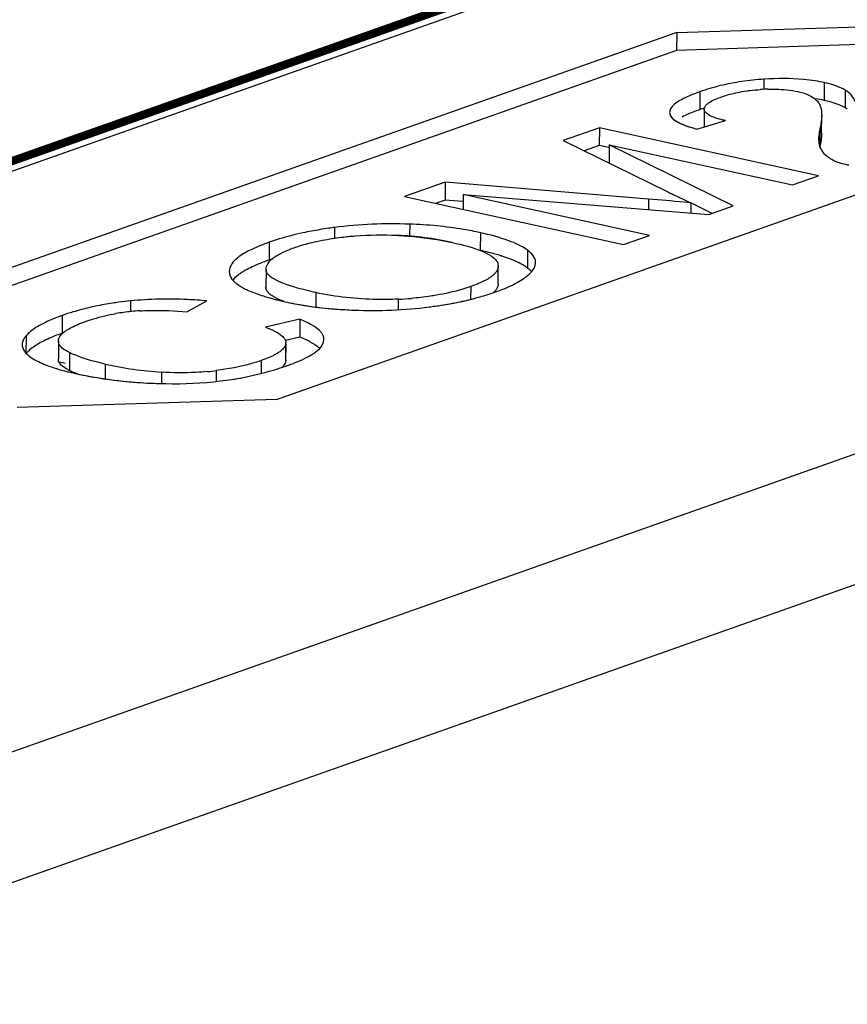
# Model space of a CAD drawing. Header units: millimetres. Extents: x 0 to 841, y 0 to 595.
# Tile 46 of 59: x 707 to 716, y 539 to 550. Entities that reach past the tile are written whole.
import ezdxf

# ---------------------------------------------------------------- set-up
doc = ezdxf.new("R2010")
doc.units = ezdxf.units.MM
doc.header["$LTSCALE"] = 65.395
for name, color, linetype in [('3D-TOPRH-WS-SHAPE', 7, 'CONTINUOUS'), ('BODY_CASE-WS-SHAPE', 7, 'CONTINUOUS'), ('PCB_MAIN_WS-RH-SHAPE', 7, 'CONTINUOUS')]:
    doc.layers.add(name, color=color, linetype=linetype)

msp = doc.modelspace()

# ---------------------------------------------------------------- linework, layer by layer
at = {"layer": '3D-TOPRH-WS-SHAPE', "color": 7, "linetype": 'Continuous'}
for p, q in [((773.786, 565.484), (702.609, 540.348)), ((774.573, 564.35), (703.395, 539.214)), ((717.834, 552), (698.567, 545.196)), ((714.312, 549.718), (717.118, 549.806)), ((714.312, 549.718), (704.494, 546.251)), ((714.312, 549.718), (714.311, 549.526)), ((717.118, 549.614), (714.311, 549.526)), ((714.311, 549.526), (704.83, 546.177)), ((709.985, 545.752), (719.803, 549.219)), ((715.254, 549.214), (715.254, 549.103)), ((715.908, 549.177), (715.907, 548.985)), ((714.562, 549.078), (714.561, 548.886)), ((716.134, 549.097), (716.133, 548.905)), ((714.236, 548.862), (714.235, 548.855)), ((714.609, 548.891), (714.608, 548.699)), ((714.609, 548.885), (714.609, 548.891)), ((714.609, 548.885), (714.609, 548.693)), ((715.879, 548.632), (715.88, 548.824)), ((713.476, 548.689), (713.083, 548.55)), ((713.476, 548.689), (713.475, 548.497)), ((715.845, 548.171), (713.476, 548.689)), ((714.53, 548.675), (714.839, 548.767)), ((715.861, 548.678), (715.86, 548.485)), ((713.083, 548.55), (714.202, 548.003)), ((713.475, 548.497), (713.311, 548.439)), ((713.574, 548.475), (713.475, 548.497)), ((713.581, 548.505), (713.58, 548.313)), ((713.581, 548.505), (715.563, 548.072)), ((714.921, 547.845), (713.581, 548.505)), ((715.563, 548.072), (715.845, 548.171)), ((711.808, 548.1), (711.368, 547.945)), ((711.808, 548.1), (711.807, 547.908)), ((714.008, 547.918), (711.808, 548.1)), ((711.368, 547.945), (713.737, 547.427)), ((712.002, 547.967), (712.002, 547.806)), ((712.002, 547.967), (714.658, 547.752)), ((714.019, 547.526), (712.002, 547.967)), ((711.807, 547.908), (711.704, 547.871)), ((711.996, 547.892), (711.807, 547.908)), ((714.008, 547.918), (714.008, 547.804)), ((714.464, 547.878), (714.388, 547.885)), ((714.464, 547.878), (714.464, 547.767)), ((714.694, 547.764), (714.464, 547.878)), ((714.658, 547.752), (714.921, 547.845)), ((711.424, 547.648), (711.423, 547.518)), ((710.612, 547.612), (710.612, 547.495)), ((712.188, 547.555), (712.187, 547.363)), ((713.737, 547.427), (714.019, 547.526)), ((709.904, 547.451), (709.903, 547.259)), ((712.698, 547.366), (712.697, 547.174)), ((712.378, 547.219), (712.382, 547.193)), ((712.381, 547.001), (712.382, 547.193)), ((709.471, 547.137), (709.475, 547.109)), ((709.87, 547.158), (709.869, 546.966)), ((709.87, 547.154), (709.869, 546.962)), ((709.87, 547.154), (709.87, 547.158)), ((709.869, 546.962), (709.869, 546.966)), ((710.409, 546.908), (710.409, 546.752)), ((712.084, 546.973), (712.083, 546.835)), ((708.405, 546.817), (708.404, 546.703)), ((709.014, 546.7), (709.229, 546.818)), ((711.299, 546.836), (711.298, 546.723)), ((707.666, 546.66), (707.666, 546.468)), ((710.234, 546.619), (709.863, 546.533)), ((710.234, 546.619), (710.234, 546.427)), ((707.274, 546.439), (707.273, 546.247)), ((707.624, 546.384), (707.624, 546.192)), ((710.234, 546.427), (710.079, 546.391)), ((710.083, 546.353), (710.082, 546.161)), ((710.084, 546.175), (710.085, 546.367)), ((710.493, 546.373), (710.496, 546.401)), ((707.745, 546.259), (707.744, 546.066)), ((708.13, 546.135), (708.13, 545.975)), ((709.819, 546.173), (709.819, 546.035)), ((710.084, 546.175), (710.082, 546.161)), ((708.74, 546.048), (708.74, 545.924)), ((709.332, 546.065), (709.332, 545.952)), ((709.985, 545.752), (707.179, 545.664))]:
    msp.add_line(p, q, dxfattribs=at)
for centre, radius, start, end in [((715.444, 546.261), 2.959, 93.6739, 95.9917), ((715.315, 546.944), 2.263, 106.5325, 109.4387), ((715.369, 546.754), 2.461, 101.0116, 106.4719), ((715.405, 546.572), 2.646, 98.4366, 101.0237), ((715.427, 546.422), 2.797, 95.9914, 98.4368), ((715.549, 547.53), 1.686, 77.7049, 81.0737), ((715.302, 546.983), 2.222, 109.4457, 110.0595), ((715.352, 546.966), 2.142, 91.4951, 93.6291), ((715.549, 547.341), 1.683, 77.7027, 80.9823), ((715.304, 546.781), 2.232, 108.1647, 109.4484), ((715.612, 547.632), 1.385, 77.2117, 77.6668), ((715.968, 548.626), 0.324, 54.2744, 59.3669), ((715.298, 546.799), 2.213, 109.4449, 110.11), ((715.435, 548.826), 0.445, 359.0312, 359.7877), ((714.991, 550.392), 1.778, 253.8984, 254.9503), ((716.487, 548.534), 0.642, 167.1037, 170.4308), ((716.033, 548.546), 0.183, 199.2191, 203.2139), ((708.907, 486.279), 61.85, 84.91582, 85.26929), ((711.234, 542.831), 4.82, 87.7525, 97.4152), ((711.101, 543.702), 3.83, 82.7166, 87.1838), ((710.765, 545.008), 2.591, 106.8921, 109.423), ((711.147, 544.063), 3.466, 77.7101, 82.7229), ((711.822, 545.413), 1.981, 72.671, 72.934), ((711.837, 545.462), 1.93, 72.4549, 72.6708), ((710.716, 544.954), 2.445, 109.4194, 111.1079), ((710.726, 544.928), 2.473, 108.7224, 109.4484), ((712.678, 547.232), 0.108, 352.0904, 359.7587), ((712.13, 547.324), 0.301, 309.1333, 310.5757), ((708.784, 542.988), 3.848, 95.6539, 97.5681), ((711.116, 550.768), 3.936, 272.6616, 274.7464), ((708.524, 544.23), 2.578, 106.7108, 109.4304), ((708.64, 544.362), 2.352, 95.5174, 99.6516), ((708.649, 544.298), 2.417, 93.5146, 95.5684), ((711.02, 551.609), 4.895, 267.6694, 277.2151), ((710.016, 546.367), 0.0684, 348.3611, 357.4869), ((710.018, 546.367), 0.0661, 357.5461, 359.7892), ((707.536, 546.514), 0.37, 229.8192, 233.7679), ((709.02, 550.198), 4.16, 257.6517, 266.1433), ((709.366, 548.236), 2.241, 289.4257, 290.9105), ((709.921, 546.964), 0.851, 297.4192, 300.3764), ((708.432, 548.856), 2.891, 255.1003, 256.1247), ((708.556, 549.36), 3.41, 256.1281, 257.7085), ((708.227, 547.078), 1.121, 244.475, 247.4492), ((708.309, 547.273), 1.332, 247.4183, 249.302), ((708.964, 548.925), 2.884, 275.3424, 277.3464), ((708.973, 549.347), 3.419, 281.0031, 285.2537), ((708.973, 549.347), 3.419, 285.2589, 289.4517), ((708.884, 551.419), 5.497, 264.1233, 266.8443), ((708.965, 549.396), 3.468, 276.7866, 278.8885), ((708.969, 549.368), 3.441, 278.8891, 281.003)]:
    msp.add_arc(centre, radius, start, end, dxfattribs=at)
for points, knots in [([(715.811, 549.196), (715.769, 549.202), (715.584, 549.225), (715.397, 549.224), (715.254, 549.214)], [0, 0, 0, 0, 0.229135, 1, 1, 1, 1]), ([(716.134, 549.097), (716.119, 549.106), (716.048, 549.142), (715.97, 549.164), (715.908, 549.177)], [0, 0, 0, 0, 0.210839, 1, 1, 1, 1]), ([(714.539, 549.07), (714.496, 549.054), (714.418, 549.023), (714.311, 548.966), (714.24, 548.905), (714.236, 548.862)], [0, 0, 0, 0, 0.370347, 0.654424, 1, 1, 1, 1]), ([(714.651, 548.953), (714.659, 548.96), (714.705, 548.989), (714.756, 549.009), (714.797, 549.023)], [0, 0, 0, 0, 0.196212, 1, 1, 1, 1]), ([(714.797, 549.023), (714.818, 549.031), (714.907, 549.059), (714.999, 549.078), (715.069, 549.088)], [0, 0, 0, 0, 0.239641, 1, 1, 1, 1]), ([(715.069, 549.088), (715.081, 549.09), (715.13, 549.096), (715.179, 549.101), (715.216, 549.103)], [0, 0, 0, 0, 0.244277, 1, 1, 1, 1]), ([(715.296, 549.107), (715.326, 549.107), (715.435, 549.108), (715.545, 549.097), (715.623, 549.08)], [0, 0, 0, 0, 0.27303, 1, 1, 1, 1]), ([(715.623, 549.08), (715.649, 549.075), (715.731, 549.053), (715.814, 549.008), (715.847, 548.959)], [0, 0, 0, 0, 0.305981, 1, 1, 1, 1]), ([(716.243, 548.97), (716.234, 548.996), (716.205, 549.047), (716.159, 549.082), (716.134, 549.097)], [0, 0, 0, 0, 0.475808, 1, 1, 1, 1]), ([(714.609, 548.891), (714.609, 548.896), (714.614, 548.922), (714.634, 548.941), (714.651, 548.953)], [0, 0, 0, 0, 0.205982, 1, 1, 1, 1]), ([(715.847, 548.959), (715.853, 548.951), (715.875, 548.909), (715.88, 548.861), (715.88, 548.824)], [0, 0, 0, 0, 0.217327, 1, 1, 1, 1]), ([(716.133, 548.905), (716.119, 548.913), (716.051, 548.948), (715.977, 548.969), (715.918, 548.983)], [0, 0, 0, 0, 0.212103, 1, 1, 1, 1]), ([(714.235, 548.855), (714.235, 548.847), (714.242, 548.808), (714.276, 548.78), (714.302, 548.764)], [0, 0, 0, 0, 0.206335, 1, 1, 1, 1]), ([(714.461, 548.847), (714.452, 548.844), (714.422, 548.831), (714.392, 548.816), (714.37, 548.805)], [0, 0, 0, 0, 0.27003, 1, 1, 1, 1]), ([(714.537, 548.877), (714.53, 548.875), (714.505, 548.865), (714.479, 548.855), (714.461, 548.847)], [0, 0, 0, 0, 0.262059, 1, 1, 1, 1]), ([(714.712, 548.803), (714.691, 548.81), (714.657, 548.826), (714.626, 548.85), (714.618, 548.863)], [0, 0, 0, 0, 0.590193, 1, 1, 1, 1]), ([(714.839, 548.767), (714.827, 548.769), (714.784, 548.779), (714.742, 548.791), (714.712, 548.803)], [0, 0, 0, 0, 0.284117, 1, 1, 1, 1]), ([(715.88, 548.818), (715.88, 548.807), (715.877, 548.76), (715.869, 548.713), (715.861, 548.678)], [0, 0, 0, 0, 0.224012, 1, 1, 1, 1]), ([(714.302, 548.764), (714.31, 548.758), (714.352, 548.734), (714.398, 548.716), (714.434, 548.704)], [0, 0, 0, 0, 0.210471, 1, 1, 1, 1]), ([(714.434, 548.704), (714.439, 548.702), (714.461, 548.695), (714.482, 548.688), (714.498, 548.684)], [0, 0, 0, 0, 0.238333, 1, 1, 1, 1]), ([(715.854, 548.641), (715.853, 548.635), (715.849, 548.611), (715.847, 548.587), (715.847, 548.569)], [0, 0, 0, 0, 0.265019, 1, 1, 1, 1]), ([(715.847, 548.569), (715.847, 548.562), (715.848, 548.533), (715.853, 548.505), (715.86, 548.485)], [0, 0, 0, 0, 0.269487, 1, 1, 1, 1]), ([(715.864, 548.474), (715.868, 548.465), (715.886, 548.429), (715.915, 548.4), (715.939, 548.381)], [0, 0, 0, 0, 0.234996, 1, 1, 1, 1]), ([(715.939, 548.381), (715.943, 548.377), (715.963, 548.363), (715.984, 548.35), (716, 548.342)], [0, 0, 0, 0, 0.236632, 1, 1, 1, 1]), ([(716, 548.342), (716.011, 548.336), (716.066, 548.31), (716.125, 548.296), (716.172, 548.287)], [0, 0, 0, 0, 0.210159, 1, 1, 1, 1]), ([(714.202, 548.003), (714.229, 547.99), (714.316, 547.947), (714.403, 547.906), (714.464, 547.878)], [0, 0, 0, 0, 0.307935, 1, 1, 1, 1]), ([(712.188, 547.555), (712.128, 547.568), (711.876, 547.617), (711.619, 547.641), (711.424, 547.648)], [0, 0, 0, 0, 0.238553, 1, 1, 1, 1]), ([(710.36, 547.572), (710.33, 547.566), (710.213, 547.542), (710.097, 547.513), (710.012, 547.487)], [0, 0, 0, 0, 0.260843, 1, 1, 1, 1]), ([(710.612, 547.612), (710.591, 547.609), (710.506, 547.597), (710.423, 547.583), (710.36, 547.572)], [0, 0, 0, 0, 0.256598, 1, 1, 1, 1]), ([(710.688, 547.506), (710.737, 547.512), (710.937, 547.532), (711.138, 547.534), (711.289, 547.527)], [0, 0, 0, 0, 0.24747, 1, 1, 1, 1]), ([(712.698, 547.366), (712.637, 547.411), (712.468, 547.486), (712.292, 547.532), (712.188, 547.555)], [0, 0, 0, 0, 0.414065, 1, 1, 1, 1]), ([(709.904, 547.451), (709.84, 547.429), (709.728, 547.385), (709.589, 547.309), (709.498, 547.231), (709.472, 547.165), (709.472, 547.137)], [0, 0, 0, 0, 0.36503, 0.644357, 0.847648, 1, 1, 1, 1]), ([(710.175, 547.393), (710.194, 547.4), (710.273, 547.426), (710.355, 547.447), (710.417, 547.461)], [0, 0, 0, 0, 0.237456, 1, 1, 1, 1]), ([(710.417, 547.461), (710.439, 547.465), (710.528, 547.483), (710.619, 547.497), (710.688, 547.506)], [0, 0, 0, 0, 0.238736, 1, 1, 1, 1]), ([(711.885, 547.449), (711.994, 547.425), (712.14, 547.389), (712.298, 547.313), (712.349, 547.271), (712.364, 547.249)], [0, 0, 0, 0, 0.63668, 0.848893, 1, 1, 1, 1]), ([(709.942, 547.277), (709.946, 547.28), (709.965, 547.294), (709.985, 547.307), (710, 547.316)], [0, 0, 0, 0, 0.231945, 1, 1, 1, 1]), ([(710, 547.316), (710.012, 547.323), (710.069, 547.353), (710.128, 547.376), (710.175, 547.393)], [0, 0, 0, 0, 0.218075, 1, 1, 1, 1]), ([(712.307, 547.334), (712.298, 547.337), (712.258, 547.347), (712.218, 547.356), (712.187, 547.363)], [0, 0, 0, 0, 0.240686, 1, 1, 1, 1]), ([(712.403, 547.307), (712.396, 547.31), (712.364, 547.319), (712.332, 547.328), (712.307, 547.334)], [0, 0, 0, 0, 0.241018, 1, 1, 1, 1]), ([(712.643, 547.209), (712.628, 547.218), (712.556, 547.255), (712.479, 547.283), (712.419, 547.302)], [0, 0, 0, 0, 0.217975, 1, 1, 1, 1]), ([(712.74, 547.33), (712.737, 547.333), (712.724, 547.346), (712.709, 547.358), (712.698, 547.366)], [0, 0, 0, 0, 0.233678, 1, 1, 1, 1]), ([(712.786, 547.232), (712.787, 547.24), (712.782, 547.277), (712.76, 547.309), (712.74, 547.33)], [0, 0, 0, 0, 0.226698, 1, 1, 1, 1]), ([(709.835, 547.234), (709.816, 547.227), (709.746, 547.199), (709.678, 547.166), (709.631, 547.138)], [0, 0, 0, 0, 0.281055, 1, 1, 1, 1]), ([(709.87, 547.158), (709.87, 547.179), (709.886, 547.227), (709.921, 547.26), (709.942, 547.277)], [0, 0, 0, 0, 0.442518, 1, 1, 1, 1]), ([(712.382, 547.193), (712.382, 547.189), (712.38, 547.168), (712.371, 547.149), (712.362, 547.136)], [0, 0, 0, 0, 0.238197, 1, 1, 1, 1]), ([(712.697, 547.174), (712.693, 547.177), (712.676, 547.189), (712.657, 547.201), (712.643, 547.209)], [0, 0, 0, 0, 0.237772, 1, 1, 1, 1]), ([(712.744, 547.136), (712.75, 547.143), (712.769, 547.167), (712.782, 547.196), (712.785, 547.217)], [0, 0, 0, 0, 0.282969, 1, 1, 1, 1]), ([(709.475, 547.109), (709.477, 547.102), (709.487, 547.069), (709.509, 547.042), (709.528, 547.024)], [0, 0, 0, 0, 0.226473, 1, 1, 1, 1]), ([(709.631, 547.138), (709.618, 547.131), (709.575, 547.103), (709.534, 547.07), (709.511, 547.042)], [0, 0, 0, 0, 0.288383, 1, 1, 1, 1]), ([(710.409, 546.908), (710.339, 546.924), (710.215, 546.954), (710.055, 547.005), (709.944, 547.056), (709.891, 547.1), (709.878, 547.123)], [0, 0, 0, 0, 0.370745, 0.658032, 0.864731, 1, 1, 1, 1]), ([(712.319, 547.09), (712.311, 547.083), (712.27, 547.053), (712.224, 547.03), (712.187, 547.014)], [0, 0, 0, 0, 0.212831, 1, 1, 1, 1]), ([(712.362, 547.136), (712.36, 547.132), (712.349, 547.117), (712.336, 547.104), (712.325, 547.095)], [0, 0, 0, 0, 0.229347, 1, 1, 1, 1]), ([(712.657, 547.06), (712.666, 547.066), (712.697, 547.089), (712.726, 547.115), (712.744, 547.136)], [0, 0, 0, 0, 0.272643, 1, 1, 1, 1]), ([(709.528, 547.024), (709.536, 547.017), (709.572, 546.987), (709.613, 546.963), (709.646, 546.946)], [0, 0, 0, 0, 0.21716, 1, 1, 1, 1]), ([(712.187, 547.014), (712.179, 547.01), (712.145, 546.996), (712.111, 546.983), (712.084, 546.973)], [0, 0, 0, 0, 0.233096, 1, 1, 1, 1]), ([(712.381, 547.001), (712.381, 546.993), (712.376, 546.957), (712.35, 546.926), (712.329, 546.907)], [0, 0, 0, 0, 0.220626, 1, 1, 1, 1]), ([(712.447, 546.95), (712.468, 546.959), (712.54, 546.99), (712.611, 547.028), (712.657, 547.06)], [0, 0, 0, 0, 0.281063, 1, 1, 1, 1]), ([(709.646, 546.946), (709.66, 546.94), (709.724, 546.91), (709.79, 546.887), (709.842, 546.871)], [0, 0, 0, 0, 0.221047, 1, 1, 1, 1]), ([(709.931, 546.877), (709.922, 546.883), (709.894, 546.904), (709.87, 546.937), (709.869, 546.962)], [0, 0, 0, 0, 0.311633, 1, 1, 1, 1]), ([(710.065, 546.812), (710.052, 546.817), (710.006, 546.835), (709.961, 546.857), (709.931, 546.877)], [0, 0, 0, 0, 0.280117, 1, 1, 1, 1]), ([(711.299, 546.836), (711.223, 546.833), (710.925, 546.828), (710.626, 546.861), (710.409, 546.908)], [0, 0, 0, 0, 0.255886, 1, 1, 1, 1]), ([(711.712, 546.879), (711.691, 546.875), (711.601, 546.861), (711.51, 546.851), (711.442, 546.845)], [0, 0, 0, 0, 0.240947, 1, 1, 1, 1]), ([(712.084, 546.973), (712.055, 546.963), (711.934, 546.923), (711.808, 546.895), (711.712, 546.879)], [0, 0, 0, 0, 0.236582, 1, 1, 1, 1]), ([(712.125, 546.845), (712.145, 546.851), (712.222, 546.871), (712.298, 546.895), (712.353, 546.915)], [0, 0, 0, 0, 0.257139, 1, 1, 1, 1]), ([(712.353, 546.915), (712.362, 546.918), (712.393, 546.929), (712.424, 546.941), (712.447, 546.95)], [0, 0, 0, 0, 0.259135, 1, 1, 1, 1]), ([(708.277, 546.803), (708.256, 546.8), (708.171, 546.788), (708.087, 546.773), (708.025, 546.76)], [0, 0, 0, 0, 0.254668, 1, 1, 1, 1]), ([(709.229, 546.818), (709.159, 546.824), (708.885, 546.844), (708.609, 546.838), (708.405, 546.817)], [0, 0, 0, 0, 0.252879, 1, 1, 1, 1]), ([(709.842, 546.871), (709.851, 546.868), (709.89, 546.856), (709.929, 546.845), (709.959, 546.837)], [0, 0, 0, 0, 0.238363, 1, 1, 1, 1]), ([(709.959, 546.837), (709.97, 546.834), (710.018, 546.822), (710.066, 546.811), (710.103, 546.803)], [0, 0, 0, 0, 0.238754, 1, 1, 1, 1]), ([(710.103, 546.803), (710.138, 546.795), (710.289, 546.765), (710.441, 546.746), (710.557, 546.735)], [0, 0, 0, 0, 0.235215, 1, 1, 1, 1]), ([(711.635, 546.753), (711.656, 546.756), (711.74, 546.767), (711.824, 546.78), (711.886, 546.792)], [0, 0, 0, 0, 0.256241, 1, 1, 1, 1]), ([(711.886, 546.792), (711.906, 546.796), (711.987, 546.812), (712.067, 546.83), (712.125, 546.845)], [0, 0, 0, 0, 0.256691, 1, 1, 1, 1]), ([(707.666, 546.66), (707.656, 546.657), (707.616, 546.642), (707.576, 546.627), (707.547, 546.614)], [0, 0, 0, 0, 0.262779, 1, 1, 1, 1]), ([(708.025, 546.76), (708.004, 546.755), (707.923, 546.738), (707.842, 546.716), (707.783, 546.698)], [0, 0, 0, 0, 0.254987, 1, 1, 1, 1]), ([(707.928, 546.6), (707.954, 546.608), (708.058, 546.642), (708.165, 546.667), (708.246, 546.681)], [0, 0, 0, 0, 0.242943, 1, 1, 1, 1]), ([(708.501, 546.71), (708.54, 546.713), (708.711, 546.719), (708.883, 546.711), (709.014, 546.7)], [0, 0, 0, 0, 0.231822, 1, 1, 1, 1]), ([(710.557, 546.735), (710.579, 546.733), (710.666, 546.726), (710.754, 546.721), (710.821, 546.718)], [0, 0, 0, 0, 0.242816, 1, 1, 1, 1]), ([(707.547, 546.614), (707.49, 546.59), (707.392, 546.542), (707.304, 546.475), (707.274, 546.439)], [0, 0, 0, 0, 0.571267, 1, 1, 1, 1]), ([(707.726, 546.509), (707.739, 546.517), (707.804, 546.553), (707.873, 546.58), (707.928, 546.6)], [0, 0, 0, 0, 0.208164, 1, 1, 1, 1]), ([(710.448, 546.498), (710.423, 546.522), (710.353, 546.568), (710.278, 546.602), (710.234, 546.619)], [0, 0, 0, 0, 0.426639, 1, 1, 1, 1]), ([(707.666, 546.468), (707.657, 546.465), (707.625, 546.454), (707.593, 546.441), (707.57, 546.432)], [0, 0, 0, 0, 0.259988, 1, 1, 1, 1]), ([(707.633, 546.42), (707.635, 546.425), (707.648, 546.448), (707.667, 546.466), (707.683, 546.479)], [0, 0, 0, 0, 0.216867, 1, 1, 1, 1]), ([(707.683, 546.479), (707.686, 546.481), (707.7, 546.492), (707.714, 546.502), (707.726, 546.509)], [0, 0, 0, 0, 0.232602, 1, 1, 1, 1]), ([(709.863, 546.533), (709.899, 546.52), (709.961, 546.495), (710.019, 546.461), (710.041, 546.442)], [0, 0, 0, 0, 0.574696, 1, 1, 1, 1]), ([(710.48, 546.457), (710.478, 546.461), (710.469, 546.475), (710.457, 546.488), (710.448, 546.498)], [0, 0, 0, 0, 0.231943, 1, 1, 1, 1]), ([(710.496, 546.401), (710.497, 546.415), (710.492, 546.435), (710.483, 546.453), (710.48, 546.457)], [0, 0, 0, 0, 0.7344, 1, 1, 1, 1]), ([(707.274, 546.439), (707.267, 546.432), (707.246, 546.404), (707.232, 546.37), (707.232, 546.345)], [0, 0, 0, 0, 0.288044, 1, 1, 1, 1]), ([(707.232, 546.345), (707.232, 546.337), (707.236, 546.301), (707.258, 546.27), (707.277, 546.25)], [0, 0, 0, 0, 0.227373, 1, 1, 1, 1]), ([(707.57, 546.432), (707.515, 546.41), (707.421, 546.366), (707.334, 546.307), (707.3, 546.276)], [0, 0, 0, 0, 0.563182, 1, 1, 1, 1]), ([(707.745, 546.259), (707.717, 546.272), (707.67, 546.298), (707.634, 546.341), (707.628, 546.362)], [0, 0, 0, 0, 0.588912, 1, 1, 1, 1]), ([(710.041, 546.442), (710.047, 546.436), (710.069, 546.416), (710.085, 546.387), (710.085, 546.367)], [0, 0, 0, 0, 0.302613, 1, 1, 1, 1]), ([(710.083, 546.353), (710.082, 546.348), (710.075, 546.326), (710.06, 546.306), (710.047, 546.293)], [0, 0, 0, 0, 0.224213, 1, 1, 1, 1]), ([(710.328, 546.385), (710.321, 546.389), (710.29, 546.404), (710.258, 546.417), (710.234, 546.427)], [0, 0, 0, 0, 0.232913, 1, 1, 1, 1]), ([(710.399, 546.344), (710.394, 546.347), (710.371, 546.362), (710.347, 546.375), (710.328, 546.385)], [0, 0, 0, 0, 0.231198, 1, 1, 1, 1]), ([(710.385, 546.25), (710.399, 546.26), (710.443, 546.292), (710.482, 546.337), (710.493, 546.373)], [0, 0, 0, 0, 0.306803, 1, 1, 1, 1]), ([(710.448, 546.304), (710.445, 546.307), (710.43, 546.322), (710.413, 546.334), (710.399, 546.344)], [0, 0, 0, 0, 0.230865, 1, 1, 1, 1]), ([(708.13, 546.135), (708.093, 546.143), (707.962, 546.175), (707.832, 546.217), (707.745, 546.259)], [0, 0, 0, 0, 0.282773, 1, 1, 1, 1]), ([(710.01, 546.264), (710.007, 546.261), (709.991, 546.25), (709.974, 546.241), (709.961, 546.234)], [0, 0, 0, 0, 0.233096, 1, 1, 1, 1]), ([(710.047, 546.293), (710.044, 546.291), (710.033, 546.28), (710.02, 546.27), (710.01, 546.264)], [0, 0, 0, 0, 0.232116, 1, 1, 1, 1]), ([(707.317, 546.215), (707.363, 546.182), (707.485, 546.122), (707.614, 546.082), (707.689, 546.062)], [0, 0, 0, 0, 0.42342, 1, 1, 1, 1]), ([(707.641, 546.142), (707.638, 546.146), (707.629, 546.161), (707.624, 546.179), (707.624, 546.192)], [0, 0, 0, 0, 0.273424, 1, 1, 1, 1]), ([(707.744, 546.066), (707.732, 546.072), (707.695, 546.092), (707.658, 546.117), (707.641, 546.142)], [0, 0, 0, 0, 0.299986, 1, 1, 1, 1]), ([(709.819, 546.173), (709.784, 546.161), (709.625, 546.111), (709.46, 546.081), (709.332, 546.065)], [0, 0, 0, 0, 0.224244, 1, 1, 1, 1]), ([(709.961, 546.234), (709.951, 546.228), (709.905, 546.205), (709.857, 546.187), (709.819, 546.173)], [0, 0, 0, 0, 0.221012, 1, 1, 1, 1]), ([(710.082, 546.161), (710.081, 546.156), (710.074, 546.133), (710.059, 546.114), (710.046, 546.101)], [0, 0, 0, 0, 0.224609, 1, 1, 1, 1]), ([(710.166, 546.143), (710.18, 546.148), (710.229, 546.168), (710.279, 546.19), (710.313, 546.208)], [0, 0, 0, 0, 0.272612, 1, 1, 1, 1]), ([(707.831, 546.028), (707.869, 546.02), (708.032, 545.987), (708.196, 545.964), (708.321, 545.951)], [0, 0, 0, 0, 0.239281, 1, 1, 1, 1]), ([(709.232, 546.054), (709.192, 546.05), (709.028, 546.038), (708.864, 546.04), (708.74, 546.048)], [0, 0, 0, 0, 0.245021, 1, 1, 1, 1]), ([(708.582, 545.93), (708.65, 545.927), (708.914, 545.917), (709.18, 545.928), (709.375, 545.952)], [0, 0, 0, 0, 0.257918, 1, 1, 1, 1])]:
    msp.add_open_spline(points, degree=3, knots=knots, dxfattribs=at)
for points in [[(714.618, 548.863), (714.613, 548.87), (714.61, 548.877), (714.609, 548.885)], [(715.879, 548.632), (715.879, 548.605), (715.877, 548.579), (715.873, 548.553)], [(715.873, 548.553), (715.87, 548.53), (715.865, 548.508), (715.86, 548.485)], [(712.364, 547.249), (712.37, 547.24), (712.375, 547.23), (712.378, 547.219)], [(709.878, 547.123), (709.873, 547.133), (709.87, 547.143), (709.87, 547.154)], [(712.721, 547.155), (712.714, 547.161), (712.705, 547.168), (712.697, 547.174)], [(712.74, 547.137), (712.734, 547.143), (712.728, 547.149), (712.721, 547.155)], [(707.624, 546.384), (707.624, 546.396), (707.628, 546.409), (707.633, 546.42)], [(707.628, 546.362), (707.625, 546.369), (707.624, 546.376), (707.624, 546.384)], [(707.277, 546.25), (707.283, 546.244), (707.29, 546.237), (707.297, 546.231)], [(707.3, 546.276), (707.293, 546.269), (707.285, 546.261), (707.278, 546.253)], [(710.352, 546.229), (710.363, 546.236), (710.374, 546.243), (710.385, 546.25)]]:
    msp.add_open_spline(points, degree=3, dxfattribs=at)
at = {"layer": 'BODY_CASE-WS-SHAPE', "color": 7, "linetype": 'Continuous'}
for p, q in [((773.786, 565.484), (702.609, 540.348)), ((774.573, 564.35), (703.395, 539.214)), ((717.834, 552), (698.567, 545.196)), ((714.312, 549.718), (717.118, 549.806)), ((714.312, 549.718), (704.494, 546.251)), ((714.312, 549.718), (714.311, 549.526)), ((717.118, 549.614), (714.311, 549.526)), ((714.311, 549.526), (704.83, 546.177)), ((709.985, 545.752), (719.803, 549.219)), ((715.254, 549.214), (715.254, 549.103)), ((715.908, 549.177), (715.907, 548.985)), ((714.562, 549.078), (714.561, 548.886)), ((716.134, 549.097), (716.133, 548.905)), ((714.236, 548.862), (714.235, 548.855)), ((714.609, 548.891), (714.608, 548.699)), ((714.609, 548.885), (714.609, 548.891)), ((714.609, 548.885), (714.609, 548.693)), ((715.879, 548.632), (715.88, 548.824)), ((713.476, 548.689), (713.083, 548.55)), ((713.476, 548.689), (713.475, 548.497)), ((715.845, 548.171), (713.476, 548.689)), ((714.53, 548.675), (714.839, 548.767)), ((715.861, 548.678), (715.86, 548.485)), ((713.083, 548.55), (714.202, 548.003)), ((713.475, 548.497), (713.311, 548.439)), ((713.574, 548.475), (713.475, 548.497)), ((713.581, 548.505), (713.58, 548.313)), ((713.581, 548.505), (715.563, 548.072)), ((714.921, 547.845), (713.581, 548.505)), ((715.563, 548.072), (715.845, 548.171)), ((711.808, 548.1), (711.368, 547.945)), ((711.808, 548.1), (711.807, 547.908)), ((714.008, 547.918), (711.808, 548.1)), ((711.368, 547.945), (713.737, 547.427)), ((712.002, 547.967), (712.002, 547.806)), ((712.002, 547.967), (714.658, 547.752)), ((714.019, 547.526), (712.002, 547.967)), ((711.807, 547.908), (711.704, 547.871)), ((711.996, 547.892), (711.807, 547.908)), ((714.008, 547.918), (714.008, 547.804)), ((714.464, 547.878), (714.388, 547.885)), ((714.464, 547.878), (714.464, 547.767)), ((714.694, 547.764), (714.464, 547.878)), ((714.658, 547.752), (714.921, 547.845)), ((711.424, 547.648), (711.423, 547.518)), ((710.612, 547.612), (710.612, 547.495)), ((712.188, 547.555), (712.187, 547.363)), ((713.737, 547.427), (714.019, 547.526)), ((709.904, 547.451), (709.903, 547.259)), ((712.698, 547.366), (712.697, 547.174)), ((712.378, 547.219), (712.382, 547.193)), ((712.381, 547.001), (712.382, 547.193)), ((709.471, 547.137), (709.475, 547.109)), ((709.87, 547.158), (709.869, 546.966)), ((709.87, 547.154), (709.869, 546.962)), ((709.87, 547.154), (709.87, 547.158)), ((709.869, 546.962), (709.869, 546.966)), ((710.409, 546.908), (710.409, 546.752)), ((712.084, 546.973), (712.083, 546.835)), ((708.405, 546.817), (708.404, 546.703)), ((709.014, 546.7), (709.229, 546.818)), ((711.299, 546.836), (711.298, 546.723)), ((707.666, 546.66), (707.666, 546.468)), ((710.234, 546.619), (709.863, 546.533)), ((710.234, 546.619), (710.234, 546.427)), ((707.274, 546.439), (707.273, 546.247)), ((707.624, 546.384), (707.624, 546.192)), ((710.234, 546.427), (710.079, 546.391)), ((710.083, 546.353), (710.082, 546.161)), ((710.084, 546.175), (710.085, 546.367)), ((710.493, 546.373), (710.496, 546.401)), ((707.745, 546.259), (707.744, 546.066)), ((707.617, 546.164), (707.699, 546.145)), ((708.13, 546.135), (708.13, 545.975)), ((709.819, 546.173), (709.819, 546.035)), ((710.084, 546.175), (710.082, 546.161)), ((708.74, 546.048), (708.74, 545.924)), ((709.332, 546.065), (709.332, 545.952)), ((709.985, 545.752), (707.179, 545.664))]:
    msp.add_line(p, q, dxfattribs=at)
for centre, radius, start, end in [((715.444, 546.261), 2.959, 93.6739, 95.9917), ((715.315, 546.944), 2.263, 106.5325, 109.4387), ((715.369, 546.754), 2.461, 101.0116, 106.4719), ((715.405, 546.572), 2.646, 98.4366, 101.0237), ((715.427, 546.422), 2.797, 95.9914, 98.4368), ((715.549, 547.53), 1.686, 77.7049, 81.0737), ((715.302, 546.983), 2.222, 109.4457, 110.0595), ((715.352, 546.966), 2.142, 91.4951, 93.6291), ((715.549, 547.341), 1.683, 77.7027, 80.9823), ((715.304, 546.781), 2.232, 108.1647, 109.4484), ((715.612, 547.632), 1.385, 77.2117, 77.6668), ((715.968, 548.626), 0.324, 54.2744, 59.3669), ((715.298, 546.799), 2.213, 109.4449, 110.11), ((715.435, 548.826), 0.445, 359.0312, 359.7877), ((714.991, 550.392), 1.778, 253.8984, 254.9503), ((716.487, 548.534), 0.642, 167.1037, 170.4308), ((708.907, 486.279), 61.85, 84.91582, 85.26929), ((711.234, 542.831), 4.82, 87.7525, 97.4152), ((710.765, 545.008), 2.591, 106.8921, 109.423), ((711.822, 545.413), 1.981, 72.671, 72.934), ((711.837, 545.462), 1.93, 72.4549, 72.6708), ((710.716, 544.954), 2.445, 109.4194, 111.1079), ((710.726, 544.928), 2.473, 108.7224, 109.4484), ((712.678, 547.232), 0.108, 352.0904, 359.7587), ((712.13, 547.324), 0.301, 309.1333, 310.5757), ((708.784, 542.988), 3.848, 95.6539, 97.5681), ((711.116, 550.768), 3.936, 272.6616, 274.7464), ((708.524, 544.23), 2.578, 106.7108, 109.4304), ((708.64, 544.362), 2.352, 95.5174, 99.6516), ((708.649, 544.298), 2.417, 93.5146, 95.5684), ((711.02, 551.609), 4.895, 267.6694, 277.2151), ((710.016, 546.367), 0.0684, 348.3611, 357.4869), ((710.018, 546.367), 0.0661, 357.5461, 359.7892), ((709.02, 550.198), 4.16, 257.6517, 266.1433), ((709.366, 548.236), 2.241, 289.4257, 290.9105), ((709.921, 546.964), 0.851, 297.4192, 300.3764), ((708.432, 548.856), 2.891, 255.1003, 256.1247), ((708.556, 549.36), 3.41, 256.1281, 257.7085), ((708.227, 547.078), 1.121, 244.475, 247.4492), ((708.309, 547.273), 1.332, 247.4183, 249.302), ((708.964, 548.925), 2.884, 275.3424, 277.3464), ((708.969, 549.368), 3.44, 276.7788, 285.2355), ((708.973, 549.347), 3.419, 285.2589, 289.4517)]:
    msp.add_arc(centre, radius, start, end, dxfattribs=at)
for points, knots in [([(715.811, 549.196), (715.769, 549.202), (715.584, 549.225), (715.397, 549.224), (715.254, 549.214)], [0, 0, 0, 0, 0.229135, 1, 1, 1, 1]), ([(716.134, 549.097), (716.119, 549.106), (716.048, 549.142), (715.97, 549.164), (715.908, 549.177)], [0, 0, 0, 0, 0.210839, 1, 1, 1, 1]), ([(714.539, 549.07), (714.496, 549.054), (714.418, 549.023), (714.311, 548.966), (714.24, 548.905), (714.236, 548.862)], [0, 0, 0, 0, 0.370347, 0.654424, 1, 1, 1, 1]), ([(714.651, 548.953), (714.659, 548.96), (714.705, 548.989), (714.756, 549.009), (714.797, 549.023)], [0, 0, 0, 0, 0.196212, 1, 1, 1, 1]), ([(714.797, 549.023), (714.818, 549.031), (714.907, 549.059), (714.999, 549.078), (715.069, 549.088)], [0, 0, 0, 0, 0.239641, 1, 1, 1, 1]), ([(715.069, 549.088), (715.081, 549.09), (715.13, 549.096), (715.179, 549.101), (715.216, 549.103)], [0, 0, 0, 0, 0.244277, 1, 1, 1, 1]), ([(715.296, 549.107), (715.326, 549.107), (715.435, 549.108), (715.545, 549.097), (715.623, 549.08)], [0, 0, 0, 0, 0.27303, 1, 1, 1, 1]), ([(715.623, 549.08), (715.649, 549.075), (715.731, 549.053), (715.814, 549.008), (715.847, 548.959)], [0, 0, 0, 0, 0.305981, 1, 1, 1, 1]), ([(716.243, 548.97), (716.234, 548.996), (716.205, 549.047), (716.159, 549.082), (716.134, 549.097)], [0, 0, 0, 0, 0.475808, 1, 1, 1, 1]), ([(714.609, 548.891), (714.609, 548.896), (714.614, 548.922), (714.634, 548.941), (714.651, 548.953)], [0, 0, 0, 0, 0.205982, 1, 1, 1, 1]), ([(715.847, 548.959), (715.853, 548.951), (715.875, 548.909), (715.88, 548.861), (715.88, 548.824)], [0, 0, 0, 0, 0.217327, 1, 1, 1, 1]), ([(716.133, 548.905), (716.119, 548.913), (716.051, 548.948), (715.977, 548.969), (715.918, 548.983)], [0, 0, 0, 0, 0.212103, 1, 1, 1, 1]), ([(714.235, 548.855), (714.235, 548.841), (714.246, 548.809), (714.288, 548.77), (714.353, 548.734), (714.405, 548.714), (714.434, 548.704)], [0, 0, 0, 0, 0.160417, 0.364807, 0.640744, 1, 1, 1, 1]), ([(714.461, 548.847), (714.452, 548.844), (714.422, 548.831), (714.392, 548.816), (714.37, 548.805)], [0, 0, 0, 0, 0.27003, 1, 1, 1, 1]), ([(714.537, 548.877), (714.53, 548.875), (714.505, 548.865), (714.479, 548.855), (714.461, 548.847)], [0, 0, 0, 0, 0.262059, 1, 1, 1, 1]), ([(714.712, 548.803), (714.691, 548.81), (714.657, 548.826), (714.626, 548.85), (714.618, 548.863)], [0, 0, 0, 0, 0.590193, 1, 1, 1, 1]), ([(714.839, 548.767), (714.827, 548.769), (714.784, 548.779), (714.742, 548.791), (714.712, 548.803)], [0, 0, 0, 0, 0.284117, 1, 1, 1, 1]), ([(715.88, 548.818), (715.88, 548.807), (715.877, 548.76), (715.869, 548.713), (715.861, 548.678)], [0, 0, 0, 0, 0.224012, 1, 1, 1, 1]), ([(714.434, 548.704), (714.439, 548.702), (714.461, 548.695), (714.482, 548.688), (714.498, 548.684)], [0, 0, 0, 0, 0.238333, 1, 1, 1, 1]), ([(715.854, 548.641), (715.853, 548.635), (715.849, 548.611), (715.847, 548.587), (715.847, 548.569)], [0, 0, 0, 0, 0.265019, 1, 1, 1, 1]), ([(715.847, 548.569), (715.847, 548.56), (715.848, 548.528), (715.855, 548.495), (715.864, 548.474)], [0, 0, 0, 0, 0.2723, 1, 1, 1, 1]), ([(715.864, 548.474), (715.868, 548.465), (715.886, 548.429), (715.915, 548.4), (715.939, 548.381)], [0, 0, 0, 0, 0.234996, 1, 1, 1, 1]), ([(715.939, 548.381), (715.943, 548.377), (715.963, 548.363), (715.984, 548.35), (716, 548.342)], [0, 0, 0, 0, 0.236632, 1, 1, 1, 1]), ([(716, 548.342), (716.011, 548.336), (716.066, 548.31), (716.125, 548.296), (716.172, 548.287)], [0, 0, 0, 0, 0.210159, 1, 1, 1, 1]), ([(714.202, 548.003), (714.229, 547.99), (714.316, 547.947), (714.403, 547.906), (714.464, 547.878)], [0, 0, 0, 0, 0.307935, 1, 1, 1, 1]), ([(712.188, 547.555), (712.128, 547.568), (711.876, 547.617), (711.619, 547.641), (711.424, 547.648)], [0, 0, 0, 0, 0.238553, 1, 1, 1, 1]), ([(710.36, 547.572), (710.33, 547.566), (710.213, 547.542), (710.097, 547.513), (710.012, 547.487)], [0, 0, 0, 0, 0.260843, 1, 1, 1, 1]), ([(710.612, 547.612), (710.591, 547.609), (710.506, 547.597), (710.423, 547.583), (710.36, 547.572)], [0, 0, 0, 0, 0.256598, 1, 1, 1, 1]), ([(710.688, 547.506), (710.737, 547.512), (710.937, 547.532), (711.138, 547.534), (711.289, 547.527)], [0, 0, 0, 0, 0.24747, 1, 1, 1, 1]), ([(711.289, 547.527), (711.34, 547.524), (711.54, 547.51), (711.739, 547.481), (711.885, 547.449)], [0, 0, 0, 0, 0.253629, 1, 1, 1, 1]), ([(712.698, 547.366), (712.637, 547.411), (712.468, 547.486), (712.292, 547.532), (712.188, 547.555)], [0, 0, 0, 0, 0.414065, 1, 1, 1, 1]), ([(709.904, 547.451), (709.84, 547.429), (709.728, 547.385), (709.589, 547.309), (709.498, 547.231), (709.472, 547.165), (709.472, 547.137)], [0, 0, 0, 0, 0.36503, 0.644357, 0.847648, 1, 1, 1, 1]), ([(710.175, 547.393), (710.194, 547.4), (710.273, 547.426), (710.355, 547.447), (710.417, 547.461)], [0, 0, 0, 0, 0.237456, 1, 1, 1, 1]), ([(710.417, 547.461), (710.439, 547.465), (710.528, 547.483), (710.619, 547.497), (710.688, 547.506)], [0, 0, 0, 0, 0.238736, 1, 1, 1, 1]), ([(711.885, 547.449), (711.994, 547.425), (712.14, 547.389), (712.298, 547.313), (712.349, 547.271), (712.364, 547.249)], [0, 0, 0, 0, 0.63668, 0.848893, 1, 1, 1, 1]), ([(709.942, 547.277), (709.946, 547.28), (709.965, 547.294), (709.985, 547.307), (710, 547.316)], [0, 0, 0, 0, 0.231945, 1, 1, 1, 1]), ([(710, 547.316), (710.012, 547.323), (710.069, 547.353), (710.128, 547.376), (710.175, 547.393)], [0, 0, 0, 0, 0.218075, 1, 1, 1, 1]), ([(712.307, 547.334), (712.298, 547.337), (712.258, 547.347), (712.218, 547.356), (712.187, 547.363)], [0, 0, 0, 0, 0.240686, 1, 1, 1, 1]), ([(712.403, 547.307), (712.396, 547.31), (712.364, 547.319), (712.332, 547.328), (712.307, 547.334)], [0, 0, 0, 0, 0.241018, 1, 1, 1, 1]), ([(712.643, 547.209), (712.628, 547.218), (712.556, 547.255), (712.479, 547.283), (712.419, 547.302)], [0, 0, 0, 0, 0.217975, 1, 1, 1, 1]), ([(712.74, 547.33), (712.737, 547.333), (712.724, 547.346), (712.709, 547.358), (712.698, 547.366)], [0, 0, 0, 0, 0.233678, 1, 1, 1, 1]), ([(712.786, 547.232), (712.787, 547.24), (712.782, 547.277), (712.76, 547.309), (712.74, 547.33)], [0, 0, 0, 0, 0.226698, 1, 1, 1, 1]), ([(709.835, 547.234), (709.816, 547.227), (709.746, 547.199), (709.678, 547.166), (709.631, 547.138)], [0, 0, 0, 0, 0.281055, 1, 1, 1, 1]), ([(709.87, 547.158), (709.87, 547.179), (709.886, 547.227), (709.921, 547.26), (709.942, 547.277)], [0, 0, 0, 0, 0.442518, 1, 1, 1, 1]), ([(712.382, 547.193), (712.382, 547.189), (712.38, 547.168), (712.371, 547.149), (712.362, 547.136)], [0, 0, 0, 0, 0.238197, 1, 1, 1, 1]), ([(712.697, 547.174), (712.693, 547.177), (712.676, 547.189), (712.657, 547.201), (712.643, 547.209)], [0, 0, 0, 0, 0.237772, 1, 1, 1, 1]), ([(712.744, 547.136), (712.75, 547.143), (712.769, 547.167), (712.782, 547.196), (712.785, 547.217)], [0, 0, 0, 0, 0.282969, 1, 1, 1, 1]), ([(709.475, 547.109), (709.477, 547.102), (709.487, 547.069), (709.509, 547.042), (709.528, 547.024)], [0, 0, 0, 0, 0.226473, 1, 1, 1, 1]), ([(709.631, 547.138), (709.618, 547.131), (709.575, 547.103), (709.534, 547.07), (709.511, 547.042)], [0, 0, 0, 0, 0.288383, 1, 1, 1, 1]), ([(710.409, 546.908), (710.339, 546.924), (710.215, 546.954), (710.055, 547.005), (709.944, 547.056), (709.891, 547.1), (709.878, 547.123)], [0, 0, 0, 0, 0.370745, 0.658032, 0.864731, 1, 1, 1, 1]), ([(712.319, 547.09), (712.311, 547.083), (712.27, 547.053), (712.224, 547.03), (712.187, 547.014)], [0, 0, 0, 0, 0.212831, 1, 1, 1, 1]), ([(712.362, 547.136), (712.36, 547.132), (712.349, 547.117), (712.336, 547.104), (712.325, 547.095)], [0, 0, 0, 0, 0.229347, 1, 1, 1, 1]), ([(712.657, 547.06), (712.666, 547.066), (712.697, 547.089), (712.726, 547.115), (712.744, 547.136)], [0, 0, 0, 0, 0.272643, 1, 1, 1, 1]), ([(709.528, 547.024), (709.536, 547.017), (709.572, 546.987), (709.613, 546.963), (709.646, 546.946)], [0, 0, 0, 0, 0.21716, 1, 1, 1, 1]), ([(712.187, 547.014), (712.179, 547.01), (712.145, 546.996), (712.111, 546.983), (712.084, 546.973)], [0, 0, 0, 0, 0.233096, 1, 1, 1, 1]), ([(712.381, 547.001), (712.381, 546.993), (712.376, 546.957), (712.35, 546.926), (712.329, 546.907)], [0, 0, 0, 0, 0.220626, 1, 1, 1, 1]), ([(712.447, 546.95), (712.468, 546.959), (712.54, 546.99), (712.611, 547.028), (712.657, 547.06)], [0, 0, 0, 0, 0.281063, 1, 1, 1, 1]), ([(709.646, 546.946), (709.66, 546.94), (709.724, 546.91), (709.79, 546.887), (709.842, 546.871)], [0, 0, 0, 0, 0.221047, 1, 1, 1, 1]), ([(709.931, 546.877), (709.922, 546.883), (709.894, 546.904), (709.87, 546.937), (709.869, 546.962)], [0, 0, 0, 0, 0.311633, 1, 1, 1, 1]), ([(710.065, 546.812), (710.052, 546.817), (710.006, 546.835), (709.961, 546.857), (709.931, 546.877)], [0, 0, 0, 0, 0.280117, 1, 1, 1, 1]), ([(711.299, 546.836), (711.223, 546.833), (710.925, 546.828), (710.626, 546.861), (710.409, 546.908)], [0, 0, 0, 0, 0.255886, 1, 1, 1, 1]), ([(711.712, 546.879), (711.691, 546.875), (711.601, 546.861), (711.51, 546.851), (711.442, 546.845)], [0, 0, 0, 0, 0.240947, 1, 1, 1, 1]), ([(712.084, 546.973), (712.055, 546.963), (711.934, 546.923), (711.808, 546.895), (711.712, 546.879)], [0, 0, 0, 0, 0.236582, 1, 1, 1, 1]), ([(712.125, 546.845), (712.145, 546.851), (712.222, 546.871), (712.298, 546.895), (712.353, 546.915)], [0, 0, 0, 0, 0.257139, 1, 1, 1, 1]), ([(712.353, 546.915), (712.362, 546.918), (712.393, 546.929), (712.424, 546.941), (712.447, 546.95)], [0, 0, 0, 0, 0.259135, 1, 1, 1, 1]), ([(708.277, 546.803), (708.256, 546.8), (708.171, 546.788), (708.087, 546.773), (708.025, 546.76)], [0, 0, 0, 0, 0.254668, 1, 1, 1, 1]), ([(709.229, 546.818), (709.159, 546.824), (708.885, 546.844), (708.609, 546.838), (708.405, 546.817)], [0, 0, 0, 0, 0.252879, 1, 1, 1, 1]), ([(709.842, 546.871), (709.851, 546.868), (709.89, 546.856), (709.929, 546.845), (709.959, 546.837)], [0, 0, 0, 0, 0.238363, 1, 1, 1, 1]), ([(709.959, 546.837), (709.97, 546.834), (710.018, 546.822), (710.066, 546.811), (710.103, 546.803)], [0, 0, 0, 0, 0.238754, 1, 1, 1, 1]), ([(710.103, 546.803), (710.157, 546.791), (710.394, 546.746), (710.635, 546.726), (710.821, 546.718)], [0, 0, 0, 0, 0.228166, 1, 1, 1, 1]), ([(711.635, 546.753), (711.678, 546.758), (711.843, 546.782), (712.007, 546.814), (712.125, 546.845)], [0, 0, 0, 0, 0.263009, 1, 1, 1, 1]), ([(707.666, 546.66), (707.656, 546.657), (707.616, 546.642), (707.576, 546.627), (707.547, 546.614)], [0, 0, 0, 0, 0.262779, 1, 1, 1, 1]), ([(708.025, 546.76), (708.004, 546.755), (707.923, 546.738), (707.842, 546.716), (707.783, 546.698)], [0, 0, 0, 0, 0.254987, 1, 1, 1, 1]), ([(707.928, 546.6), (707.954, 546.608), (708.058, 546.642), (708.165, 546.667), (708.246, 546.681)], [0, 0, 0, 0, 0.242943, 1, 1, 1, 1]), ([(708.501, 546.71), (708.54, 546.713), (708.711, 546.719), (708.883, 546.711), (709.014, 546.7)], [0, 0, 0, 0, 0.231822, 1, 1, 1, 1]), ([(707.547, 546.614), (707.49, 546.59), (707.392, 546.542), (707.304, 546.475), (707.274, 546.439)], [0, 0, 0, 0, 0.571267, 1, 1, 1, 1]), ([(707.726, 546.509), (707.739, 546.517), (707.804, 546.553), (707.873, 546.58), (707.928, 546.6)], [0, 0, 0, 0, 0.208164, 1, 1, 1, 1]), ([(710.448, 546.498), (710.423, 546.522), (710.353, 546.568), (710.278, 546.602), (710.234, 546.619)], [0, 0, 0, 0, 0.426639, 1, 1, 1, 1]), ([(707.666, 546.468), (707.657, 546.465), (707.625, 546.454), (707.593, 546.441), (707.57, 546.432)], [0, 0, 0, 0, 0.259988, 1, 1, 1, 1]), ([(707.633, 546.42), (707.635, 546.425), (707.648, 546.448), (707.667, 546.466), (707.683, 546.479)], [0, 0, 0, 0, 0.216867, 1, 1, 1, 1]), ([(707.683, 546.479), (707.686, 546.481), (707.7, 546.492), (707.714, 546.502), (707.726, 546.509)], [0, 0, 0, 0, 0.232602, 1, 1, 1, 1]), ([(709.863, 546.533), (709.899, 546.52), (709.961, 546.495), (710.019, 546.461), (710.041, 546.442)], [0, 0, 0, 0, 0.574696, 1, 1, 1, 1]), ([(710.48, 546.457), (710.478, 546.461), (710.469, 546.475), (710.457, 546.488), (710.448, 546.498)], [0, 0, 0, 0, 0.231943, 1, 1, 1, 1]), ([(710.496, 546.401), (710.497, 546.415), (710.492, 546.435), (710.483, 546.453), (710.48, 546.457)], [0, 0, 0, 0, 0.7344, 1, 1, 1, 1]), ([(707.274, 546.439), (707.267, 546.432), (707.246, 546.404), (707.232, 546.37), (707.232, 546.345)], [0, 0, 0, 0, 0.288044, 1, 1, 1, 1]), ([(707.232, 546.345), (707.232, 546.322), (707.252, 546.269), (707.293, 546.233), (707.317, 546.215)], [0, 0, 0, 0, 0.432667, 1, 1, 1, 1]), ([(707.57, 546.432), (707.515, 546.41), (707.421, 546.366), (707.334, 546.307), (707.3, 546.276)], [0, 0, 0, 0, 0.563182, 1, 1, 1, 1]), ([(707.745, 546.259), (707.717, 546.272), (707.67, 546.298), (707.634, 546.341), (707.628, 546.362)], [0, 0, 0, 0, 0.588912, 1, 1, 1, 1]), ([(710.041, 546.442), (710.047, 546.436), (710.069, 546.416), (710.085, 546.387), (710.085, 546.367)], [0, 0, 0, 0, 0.302613, 1, 1, 1, 1]), ([(710.083, 546.353), (710.082, 546.348), (710.075, 546.326), (710.06, 546.306), (710.047, 546.293)], [0, 0, 0, 0, 0.224213, 1, 1, 1, 1]), ([(710.328, 546.385), (710.321, 546.389), (710.29, 546.404), (710.258, 546.417), (710.234, 546.427)], [0, 0, 0, 0, 0.232913, 1, 1, 1, 1]), ([(710.399, 546.344), (710.394, 546.347), (710.371, 546.362), (710.347, 546.375), (710.328, 546.385)], [0, 0, 0, 0, 0.231198, 1, 1, 1, 1]), ([(710.385, 546.25), (710.399, 546.26), (710.443, 546.292), (710.482, 546.337), (710.493, 546.373)], [0, 0, 0, 0, 0.306803, 1, 1, 1, 1]), ([(710.448, 546.304), (710.445, 546.307), (710.43, 546.322), (710.413, 546.334), (710.399, 546.344)], [0, 0, 0, 0, 0.230865, 1, 1, 1, 1]), ([(708.13, 546.135), (708.093, 546.143), (707.962, 546.175), (707.832, 546.217), (707.745, 546.259)], [0, 0, 0, 0, 0.282773, 1, 1, 1, 1]), ([(710.01, 546.264), (710.007, 546.261), (709.991, 546.25), (709.974, 546.241), (709.961, 546.234)], [0, 0, 0, 0, 0.233096, 1, 1, 1, 1]), ([(710.047, 546.293), (710.044, 546.291), (710.033, 546.28), (710.02, 546.27), (710.01, 546.264)], [0, 0, 0, 0, 0.232116, 1, 1, 1, 1]), ([(707.317, 546.215), (707.363, 546.182), (707.485, 546.122), (707.614, 546.082), (707.689, 546.062)], [0, 0, 0, 0, 0.42342, 1, 1, 1, 1]), ([(707.641, 546.142), (707.638, 546.146), (707.629, 546.161), (707.624, 546.179), (707.624, 546.192)], [0, 0, 0, 0, 0.273424, 1, 1, 1, 1]), ([(707.744, 546.066), (707.732, 546.072), (707.695, 546.092), (707.658, 546.117), (707.641, 546.142)], [0, 0, 0, 0, 0.299986, 1, 1, 1, 1]), ([(709.819, 546.173), (709.784, 546.161), (709.625, 546.111), (709.46, 546.081), (709.332, 546.065)], [0, 0, 0, 0, 0.224244, 1, 1, 1, 1]), ([(709.961, 546.234), (709.951, 546.228), (709.905, 546.205), (709.857, 546.187), (709.819, 546.173)], [0, 0, 0, 0, 0.221012, 1, 1, 1, 1]), ([(710.082, 546.161), (710.081, 546.156), (710.074, 546.133), (710.059, 546.114), (710.046, 546.101)], [0, 0, 0, 0, 0.224609, 1, 1, 1, 1]), ([(710.166, 546.143), (710.18, 546.148), (710.229, 546.168), (710.279, 546.19), (710.313, 546.208)], [0, 0, 0, 0, 0.272612, 1, 1, 1, 1]), ([(707.831, 546.028), (707.888, 546.016), (708.136, 545.967), (708.388, 545.941), (708.582, 545.93)], [0, 0, 0, 0, 0.233994, 1, 1, 1, 1]), ([(709.232, 546.054), (709.192, 546.05), (709.028, 546.038), (708.864, 546.04), (708.74, 546.048)], [0, 0, 0, 0, 0.245021, 1, 1, 1, 1]), ([(708.582, 545.93), (708.65, 545.927), (708.914, 545.917), (709.18, 545.928), (709.375, 545.952)], [0, 0, 0, 0, 0.257918, 1, 1, 1, 1])]:
    msp.add_open_spline(points, degree=3, knots=knots, dxfattribs=at)
for points in [[(714.618, 548.863), (714.613, 548.87), (714.61, 548.877), (714.609, 548.885)], [(715.879, 548.632), (715.879, 548.605), (715.877, 548.579), (715.873, 548.553)], [(715.873, 548.553), (715.87, 548.53), (715.865, 548.508), (715.86, 548.485)], [(712.364, 547.249), (712.37, 547.24), (712.375, 547.23), (712.378, 547.219)], [(709.878, 547.123), (709.873, 547.133), (709.87, 547.143), (709.87, 547.154)], [(712.721, 547.155), (712.714, 547.161), (712.705, 547.168), (712.697, 547.174)], [(712.74, 547.137), (712.734, 547.143), (712.728, 547.149), (712.721, 547.155)], [(707.624, 546.384), (707.624, 546.396), (707.628, 546.409), (707.633, 546.42)], [(707.628, 546.362), (707.625, 546.369), (707.624, 546.376), (707.624, 546.384)], [(707.3, 546.276), (707.293, 546.269), (707.285, 546.261), (707.278, 546.253)], [(710.352, 546.229), (710.363, 546.236), (710.374, 546.243), (710.385, 546.25)]]:
    msp.add_open_spline(points, degree=3, dxfattribs=at)
at = {"layer": 'PCB_MAIN_WS-RH-SHAPE', "color": 2, "linetype": 'Continuous', "const_width": 0.0891}
msp.add_lwpolyline([(698.595, 545.317), (717.555, 552.013)], dxfattribs=at)

doc.saveas('drawing.dxf')
